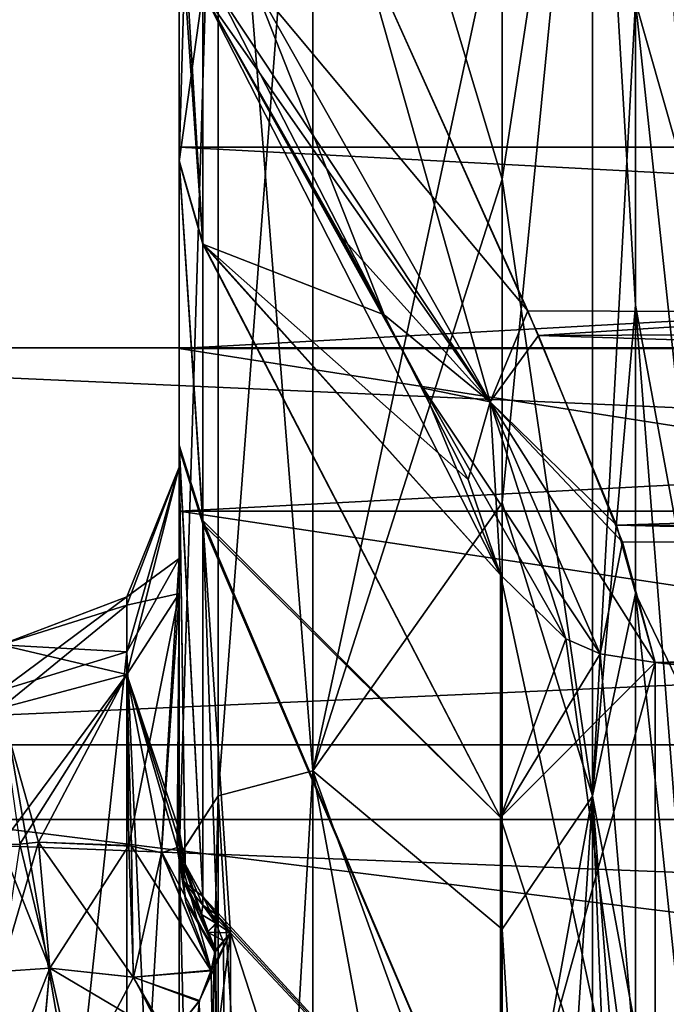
# Model space of a CAD drawing. Header units: millimetres. Extents: x -20 to 172, y -100 to 100.
# Tile 210 of 256: x 80 to 87, y 38 to 49. Entities that reach past the tile are written whole.
import ezdxf

# ---------------------------------------------------------------- set-up
doc = ezdxf.new("R2010")
doc.units = ezdxf.units.MM
doc.header["$LTSCALE"] = 37.722908
for name, color, linetype in [('1803', 7, 'CONTINUOUS'), ('1806', 7, 'CONTINUOUS'), ('1810', 7, 'CONTINUOUS'), ('1811', 7, 'CONTINUOUS'), ('1813', 7, 'CONTINUOUS'), ('1900', 7, 'CONTINUOUS'), ('1902', 7, 'CONTINUOUS'), ('1905', 7, 'CONTINUOUS'), ('1909', 7, 'CONTINUOUS'), ('1910', 7, 'CONTINUOUS'), ('1944', 7, 'CONTINUOUS'), ('1948', 7, 'CONTINUOUS'), ('1949', 7, 'CONTINUOUS'), ('1950', 7, 'CONTINUOUS'), ('1964', 7, 'CONTINUOUS'), ('1965', 7, 'CONTINUOUS'), ('1966', 7, 'CONTINUOUS'), ('1976', 7, 'CONTINUOUS'), ('1978', 7, 'CONTINUOUS'), ('2018', 7, 'CONTINUOUS'), ('2019', 7, 'CONTINUOUS'), ('2406', 7, 'CONTINUOUS'), ('2407', 7, 'CONTINUOUS'), ('3021', 7, 'CONTINUOUS'), ('3024', 7, 'CONTINUOUS'), ('3028', 7, 'CONTINUOUS'), ('3029', 7, 'CONTINUOUS'), ('3031', 7, 'CONTINUOUS'), ('3119', 7, 'CONTINUOUS'), ('3122', 7, 'CONTINUOUS'), ('3123', 7, 'CONTINUOUS'), ('3128', 7, 'CONTINUOUS'), ('3129', 7, 'CONTINUOUS'), ('3162', 7, 'CONTINUOUS'), ('3163', 7, 'CONTINUOUS'), ('3164', 7, 'CONTINUOUS'), ('3165', 7, 'CONTINUOUS'), ('3169', 7, 'CONTINUOUS'), ('3170', 7, 'CONTINUOUS'), ('3171', 7, 'CONTINUOUS'), ('3172', 7, 'CONTINUOUS'), ('3195', 7, 'CONTINUOUS'), ('3236', 7, 'CONTINUOUS'), ('3237', 7, 'CONTINUOUS'), ('3624', 7, 'CONTINUOUS'), ('3625', 7, 'CONTINUOUS'), ('3628', 7, 'CONTINUOUS'), ('3629', 7, 'CONTINUOUS'), ('3630', 7, 'CONTINUOUS'), ('3631', 7, 'CONTINUOUS')]:
    doc.layers.add(name, color=color, linetype=linetype)

msp = doc.modelspace()

# ---------------------------------------------------------------- linework, layer by layer
at = {"layer": '1803', "color": 250, "linetype": 'Continuous', "true_color": 0x323232}
for points in [[(153.16, 34.389, -24.545), (153.16, 41.469, -8.086), (86.84, 34.389, -24.545), (153.16, 34.389, -24.545)], [(86.84, 34.389, -24.545), (153.16, 41.469, -8.086), (86.84, 41.469, -8.086), (86.84, 34.389, -24.545)]]:
    msp.add_3dface(points, dxfattribs=at)
at = {"layer": '1806', "color": 250, "linetype": 'Continuous', "true_color": 0x323232}
for points in [[(87.535, 45.792, -23.395), (87.535, 40.527, -31.651), (86.62, 56.212, -25.873), (87.535, 45.792, -23.395)], [(86.62, 56.212, -25.873), (87.535, 40.527, -31.651), (86.62, 45.478, -41.964), (86.62, 56.212, -25.873)], [(87.535, 49.396, -14.291), (87.535, 45.792, -23.395), (86.62, 56.212, -25.873), (87.535, 49.396, -14.291)], [(87.535, 40.527, -31.651), (87.535, 33.793, -38.759), (86.62, 45.478, -41.964), (87.535, 40.527, -31.651)], [(86.62, 45.478, -41.964), (87.535, 33.793, -38.759), (86.62, 37.361, -49.329), (86.62, 45.478, -41.964)]]:
    msp.add_3dface(points, dxfattribs=at)
at = {"layer": '1810', "color": 250, "linetype": 'Continuous', "true_color": 0x323232}
for points in [[(85.126, 46.89, -42.448), (83, 53.968, -32.986), (85.126, 57.776, -25.739), (85.126, 46.89, -42.448)], [(83, 40.251, -48.79), (83, 53.968, -32.986), (85.126, 46.89, -42.448), (83, 40.251, -48.79)], [(85.126, 38.477, -50.2), (83, 40.251, -48.79), (85.126, 46.89, -42.448), (85.126, 38.477, -50.2)], [(83, 22.128, -59.253), (83, 40.251, -48.79), (85.126, 28.791, -56.317), (83, 22.128, -59.253)], [(85.126, 28.791, -56.317), (83, 40.251, -48.79), (85.126, 38.477, -50.2), (85.126, 28.791, -56.317)]]:
    msp.add_3dface(points, dxfattribs=at)
at = {"layer": '1811', "color": 250, "linetype": 'Continuous', "true_color": 0x323232}
for points in [[(81.5, 52.69, -32.199), (81.5, 39.297, -47.632), (81.5, 42.635, -38.581), (81.5, 52.69, -32.199)], [(81.5, 49.992, -2.105), (81.5, 52.69, -32.199), (81.5, 47.089, -16.917), (81.5, 49.992, -2.105)], [(81.5, 47.089, -16.917), (81.5, 52.69, -32.199), (81.5, 43.87, -24.064), (81.5, 47.089, -16.917)], [(81.5, 43.87, -24.064), (81.5, 52.69, -32.199), (81.5, 43.66, -35.623), (81.5, 43.87, -24.064)], [(81.5, 43.66, -35.623), (81.5, 52.69, -32.199), (81.5, 42.635, -38.581), (81.5, 43.66, -35.623)], [(81.5, 39.585, -30.605), (81.5, 43.87, -24.064), (81.5, 42.24, -32.833), (81.5, 39.585, -30.605)], [(81.5, 42.24, -32.833), (81.5, 43.87, -24.064), (81.5, 43.66, -35.623), (81.5, 42.24, -32.833)], [(81.5, 42.635, -38.581), (81.5, 39.297, -47.632), (81.5, 28.75, -49.797), (81.5, 42.635, -38.581)], [(81.5, 39.297, -47.632), (81.5, 21.604, -57.847), (81.5, 28.75, -49.797), (81.5, 39.297, -47.632)]]:
    msp.add_3dface(points, dxfattribs=at)
at = {"layer": '1813', "color": 250, "linetype": 'Continuous', "true_color": 0x323232}
for points in [[(81.768, 48.992, -2.063), (81.768, 46.162, -16.54), (83.802, 45.369, -3.611), (81.768, 48.992, -2.063)], [(81.768, 46.162, -16.54), (81.768, 43.023, -23.528), (85.108, 39.73, -17.09), (81.768, 46.162, -16.54)], [(83.802, 45.369, -3.611), (81.768, 46.162, -16.54), (84.744, 43.52, -5.613), (83.802, 45.369, -3.611)], [(84.744, 43.52, -5.613), (81.768, 46.162, -16.54), (85.108, 42.451, -8.278), (84.744, 43.52, -5.613)], [(85.108, 42.451, -8.278), (81.768, 46.162, -16.54), (85.108, 39.73, -17.09), (85.108, 42.451, -8.278)], [(81.768, 43.023, -23.528), (81.768, 38.843, -29.928), (85.108, 35.203, -25.126), (81.768, 43.023, -23.528)], [(85.108, 39.73, -17.09), (81.768, 43.023, -23.528), (85.108, 35.203, -25.126), (85.108, 39.73, -17.09)], [(81.768, 38.843, -29.928), (81.923, 38.637, -29.755), (85.108, 35.203, -25.126), (81.768, 38.843, -29.928)], [(82.077, 38.433, -29.583), (85.108, 35.203, -25.126), (81.923, 38.637, -29.755), (82.077, 38.433, -29.583)], [(82.077, 38.433, -29.583), (82.077, 24.25, -42.002), (85.108, 29.075, -32.019), (82.077, 38.433, -29.583)], [(85.108, 35.203, -25.126), (82.077, 38.433, -29.583), (85.108, 29.075, -32.019), (85.108, 35.203, -25.126)]]:
    msp.add_3dface(points, dxfattribs=at)
at = {"layer": '1900', "color": 250, "linetype": 'Continuous', "true_color": 0x323232}
for points in [[(85.534, 45.137, -2.113), (156.5, 49.668, -0.131), (83.5, 49.668, -0.131), (85.534, 45.137, -2.113)], [(154.587, 45.415, -1.903), (156.5, 49.668, -0.131), (85.534, 45.137, -2.113), (154.587, 45.415, -1.903)], [(153.593, 43.007, -4.389), (154.587, 45.415, -1.903), (85.534, 45.137, -2.113), (153.593, 43.007, -4.389)], [(86.476, 42.819, -4.677), (153.593, 43.007, -4.389), (85.534, 45.137, -2.113), (86.476, 42.819, -4.677)], [(86.84, 41.469, -8.086), (153.593, 43.007, -4.389), (86.476, 42.819, -4.677), (86.84, 41.469, -8.086)], [(86.84, 41.469, -8.086), (153.16, 41.469, -8.086), (153.593, 43.007, -4.389), (86.84, 41.469, -8.086)]]:
    msp.add_3dface(points, dxfattribs=at)
at = {"layer": '1902', "color": 250, "linetype": 'Continuous', "true_color": 0x323232}
for points in [[(81.5, 49.992, -2.105), (81.5, 47.089, -16.917), (81.568, 49.474, -2.083), (81.5, 49.992, -2.105)], [(81.5, 47.089, -16.917), (81.768, 48.992, -2.063), (81.568, 49.474, -2.083), (81.5, 47.089, -16.917)], [(81.768, 46.162, -16.54), (81.768, 48.992, -2.063), (81.5, 47.089, -16.917), (81.768, 46.162, -16.54)], [(81.768, 43.023, -23.528), (81.768, 46.162, -16.54), (81.5, 47.089, -16.917), (81.768, 43.023, -23.528)], [(81.768, 43.023, -23.528), (81.5, 47.089, -16.917), (81.5, 43.87, -24.064), (81.768, 43.023, -23.528)], [(81.768, 38.843, -29.928), (81.768, 43.023, -23.528), (81.5, 43.87, -24.064), (81.768, 38.843, -29.928)], [(81.768, 38.843, -29.928), (81.5, 43.87, -24.064), (81.568, 39.202, -30.256), (81.768, 38.843, -29.928)], [(81.5, 43.87, -24.064), (81.5, 39.585, -30.605), (81.568, 39.202, -30.256), (81.5, 43.87, -24.064)]]:
    msp.add_3dface(points, dxfattribs=at)
at = {"layer": '1905', "color": 250, "linetype": 'Continuous', "true_color": 0x323232}
for points in [[(80.345, 24.75, -42.868), (82.077, 24.25, -42.002), (82.077, 38.433, -29.583), (80.345, 24.75, -42.868)], [(80.345, 24.75, -42.868), (82.077, 38.433, -29.583), (81.731, 37.674, -31.241), (80.345, 24.75, -42.868)], [(81.731, 37.674, -31.241), (82.077, 38.433, -29.583), (81.859, 38.009, -30.617), (81.731, 37.674, -31.241)], [(81.859, 38.009, -30.617), (82.077, 38.433, -29.583), (81.9, 38.215, -30.281), (81.859, 38.009, -30.617)], [(81.9, 38.215, -30.281), (82.077, 38.433, -29.583), (81.904, 38.238, -30.244), (81.9, 38.215, -30.281)], [(82.077, 38.433, -29.583), (81.995, 38.34, -29.917), (81.904, 38.238, -30.244), (82.077, 38.433, -29.583)], [(81.904, 38.238, -30.244), (81.995, 38.34, -29.917), (81.908, 38.249, -30.223), (81.904, 38.238, -30.244)], [(81.389, 37.243, -32.159), (80.345, 24.75, -42.868), (81.731, 37.674, -31.241), (81.389, 37.243, -32.159)]]:
    msp.add_3dface(points, dxfattribs=at)
at = {"layer": '1909', "color": 250, "linetype": 'Continuous', "true_color": 0x323232}
for points in [[(83.5, 49.668, -0.131), (82.333, 49.101, -0.747), (84.99, 44.394, -3.03), (83.5, 49.668, -0.131)], [(85.534, 45.137, -2.113), (83.5, 49.668, -0.131), (84.99, 44.394, -3.03), (85.534, 45.137, -2.113)], [(81.947, 48.979, -1.355), (83.802, 45.369, -3.611), (82.333, 49.101, -0.747), (81.947, 48.979, -1.355)], [(82.333, 49.101, -0.747), (83.802, 45.369, -3.611), (84.99, 44.394, -3.03), (82.333, 49.101, -0.747)], [(81.768, 48.992, -2.063), (83.802, 45.369, -3.611), (81.947, 48.979, -1.355), (81.768, 48.992, -2.063)], [(83.802, 45.369, -3.611), (84.744, 43.52, -5.613), (84.99, 44.394, -3.03), (83.802, 45.369, -3.611)], [(86.476, 42.819, -4.677), (85.534, 45.137, -2.113), (84.99, 44.394, -3.03), (86.476, 42.819, -4.677)], [(84.744, 43.52, -5.613), (85.108, 42.451, -8.278), (84.99, 44.394, -3.03), (84.744, 43.52, -5.613)], [(85.108, 42.451, -8.278), (85.84, 41.732, -8.137), (84.99, 44.394, -3.03), (85.108, 42.451, -8.278)], [(86.225, 41.564, -8.105), (86.476, 42.819, -4.677), (84.99, 44.394, -3.03), (86.225, 41.564, -8.105)], [(85.84, 41.732, -8.137), (86.225, 41.564, -8.105), (84.99, 44.394, -3.03), (85.84, 41.732, -8.137)], [(86.84, 41.469, -8.086), (86.476, 42.819, -4.677), (86.225, 41.564, -8.105), (86.84, 41.469, -8.086)]]:
    msp.add_3dface(points, dxfattribs=at)
at = {"layer": '1910', "color": 250, "linetype": 'Continuous', "true_color": 0x323232}
for points in [[(85.108, 42.451, -8.278), (85.108, 39.73, -17.09), (85.84, 41.732, -8.137), (85.108, 42.451, -8.278)], [(85.84, 41.732, -8.137), (85.108, 39.73, -17.09), (86.225, 41.564, -8.105), (85.84, 41.732, -8.137)], [(85.108, 39.73, -17.09), (86.84, 41.469, -8.086), (86.225, 41.564, -8.105), (85.108, 39.73, -17.09)], [(85.108, 39.73, -17.09), (85.108, 35.203, -25.126), (86.84, 41.469, -8.086), (85.108, 39.73, -17.09)], [(85.108, 35.203, -25.126), (86.84, 34.389, -24.545), (86.84, 41.469, -8.086), (85.108, 35.203, -25.126)]]:
    msp.add_3dface(points, dxfattribs=at)
at = {"layer": '1944', "color": 250, "linetype": 'Continuous', "true_color": 0x323232}
for points in [[(81.5, 42.635, -38.581), (81.5, 28.75, -49.797), (80.914, 41.586, -37.632), (81.5, 42.635, -38.581)], [(80.914, 32.929, -45.402), (79.5, 41.152, -37.239), (80.914, 41.586, -37.632), (80.914, 32.929, -45.402)], [(81.5, 28.75, -49.797), (80.914, 32.929, -45.402), (80.914, 41.586, -37.632), (81.5, 28.75, -49.797)], [(79.5, 34.835, -43.206), (79.5, 41.152, -37.239), (80.914, 32.929, -45.402), (79.5, 34.835, -43.206)]]:
    msp.add_3dface(points, dxfattribs=at)
at = {"layer": '1948', "color": 250, "linetype": 'Continuous', "true_color": 0x323232}
for points in [[(81.5, 39.585, -30.605), (81.5, 42.24, -32.833), (80.914, 41.331, -33.916), (81.5, 39.585, -30.605)], [(79.5, 40.955, -34.365), (79.923, 39.453, -33.046), (80.914, 41.331, -33.916), (79.5, 40.955, -34.365)], [(80.914, 41.331, -33.916), (79.923, 39.453, -33.046), (80.966, 39.408, -32.232), (80.914, 41.331, -33.916)], [(81.494, 39.488, -30.719), (81.5, 39.585, -30.605), (80.914, 41.331, -33.916), (81.494, 39.488, -30.719)], [(81.478, 39.393, -30.833), (81.494, 39.488, -30.719), (80.914, 41.331, -33.916), (81.478, 39.393, -30.833)], [(81.478, 39.393, -30.833), (80.914, 41.331, -33.916), (81.309, 39.332, -31.507), (81.478, 39.393, -30.833)], [(81.309, 39.332, -31.507), (80.914, 41.331, -33.916), (80.966, 39.408, -32.232), (81.309, 39.332, -31.507)], [(79.923, 39.453, -33.046), (79.5, 40.955, -34.365), (79.712, 39.429, -33.071), (79.923, 39.453, -33.046)]]:
    msp.add_3dface(points, dxfattribs=at)
at = {"layer": '1949', "color": 250, "linetype": 'Continuous', "true_color": 0x323232}
for points in [[(81.5, 39.585, -30.605), (81.494, 39.488, -30.719), (81.539, 39.047, -30.502), (81.5, 39.585, -30.605)], [(81.568, 39.202, -30.256), (81.5, 39.585, -30.605), (81.539, 39.047, -30.502), (81.568, 39.202, -30.256)], [(81.494, 39.488, -30.719), (81.478, 39.393, -30.833), (81.539, 39.047, -30.502), (81.494, 39.488, -30.719)], [(81.753, 38.64, -30.157), (81.568, 39.202, -30.256), (81.539, 39.047, -30.502), (81.753, 38.64, -30.157)], [(81.768, 38.843, -29.928), (81.568, 39.202, -30.256), (81.766, 38.744, -30.045), (81.768, 38.843, -29.928)], [(81.766, 38.744, -30.045), (81.568, 39.202, -30.256), (81.753, 38.64, -30.157), (81.766, 38.744, -30.045)]]:
    msp.add_3dface(points, dxfattribs=at)
at = {"layer": '1950', "color": 250, "linetype": 'Continuous', "true_color": 0x323232}
for points in [[(81.923, 38.637, -29.755), (81.768, 38.843, -29.928), (81.766, 38.744, -30.045), (81.923, 38.637, -29.755)], [(81.766, 38.744, -30.045), (81.753, 38.64, -30.157), (81.914, 38.543, -29.883), (81.766, 38.744, -30.045)], [(82.077, 38.433, -29.583), (81.923, 38.637, -29.755), (81.766, 38.744, -30.045), (82.077, 38.433, -29.583)], [(82.077, 38.433, -29.583), (81.766, 38.744, -30.045), (81.914, 38.543, -29.883), (82.077, 38.433, -29.583)]]:
    msp.add_3dface(points, dxfattribs=at)
at = {"layer": '1964', "color": 250, "linetype": 'Continuous', "true_color": 0x323232}
for points in [[(81.478, 39.393, -30.833), (81.904, 38.238, -30.244), (81.539, 39.047, -30.502), (81.478, 39.393, -30.833)], [(81.904, 38.238, -30.244), (81.478, 39.393, -30.833), (81.576, 38.779, -30.525), (81.904, 38.238, -30.244)], [(81.539, 39.047, -30.502), (81.908, 38.249, -30.223), (81.821, 38.44, -30.186), (81.539, 39.047, -30.502)], [(81.904, 38.238, -30.244), (81.908, 38.249, -30.223), (81.539, 39.047, -30.502), (81.904, 38.238, -30.244)], [(81.753, 38.64, -30.157), (81.539, 39.047, -30.502), (81.821, 38.44, -30.186), (81.753, 38.64, -30.157)], [(81.9, 38.215, -30.281), (81.904, 38.238, -30.244), (81.576, 38.779, -30.525), (81.9, 38.215, -30.281)]]:
    msp.add_3dface(points, dxfattribs=at)
at = {"layer": '1965', "color": 250, "linetype": 'Continuous', "true_color": 0x323232}
for points in [[(80.966, 39.408, -32.232), (79.923, 39.453, -33.046), (80.987, 37.938, -32.025), (80.966, 39.408, -32.232)], [(80.987, 37.938, -32.025), (79.923, 39.453, -33.046), (80.052, 38.039, -32.572), (80.987, 37.938, -32.025)], [(81.859, 38.009, -30.617), (81.309, 39.332, -31.507), (80.966, 39.408, -32.232), (81.859, 38.009, -30.617)], [(81.859, 38.009, -30.617), (80.966, 39.408, -32.232), (80.987, 37.938, -32.025), (81.859, 38.009, -30.617)], [(81.9, 38.215, -30.281), (81.478, 39.393, -30.833), (81.309, 39.332, -31.507), (81.9, 38.215, -30.281)], [(81.859, 38.009, -30.617), (81.9, 38.215, -30.281), (81.309, 39.332, -31.507), (81.859, 38.009, -30.617)], [(81.478, 39.393, -30.833), (81.9, 38.215, -30.281), (81.576, 38.779, -30.525), (81.478, 39.393, -30.833)], [(80.345, 36.713, -33.202), (81.389, 37.243, -32.159), (80.052, 38.039, -32.572), (80.345, 36.713, -33.202)], [(81.389, 37.243, -32.159), (80.987, 37.938, -32.025), (80.052, 38.039, -32.572), (81.389, 37.243, -32.159)], [(81.731, 37.674, -31.241), (81.859, 38.009, -30.617), (80.987, 37.938, -32.025), (81.731, 37.674, -31.241)], [(81.389, 37.243, -32.159), (81.731, 37.674, -31.241), (80.987, 37.938, -32.025), (81.389, 37.243, -32.159)]]:
    msp.add_3dface(points, dxfattribs=at)
at = {"layer": '1966', "color": 250, "linetype": 'Continuous', "true_color": 0x323232}
for points in [[(79.923, 39.453, -33.046), (79.712, 39.429, -33.071), (79.5, 38, -32.615), (79.923, 39.453, -33.046)], [(80.052, 38.039, -32.572), (79.923, 39.453, -33.046), (79.5, 38, -32.615), (80.052, 38.039, -32.572)], [(79.5, 36.655, -33.267), (79.923, 36.669, -33.251), (80.052, 38.039, -32.572), (79.5, 36.655, -33.267)], [(79.5, 36.655, -33.267), (80.052, 38.039, -32.572), (79.5, 38, -32.615), (79.5, 36.655, -33.267)], [(79.923, 36.669, -33.251), (80.345, 36.713, -33.202), (80.052, 38.039, -32.572), (79.923, 36.669, -33.251)]]:
    msp.add_3dface(points, dxfattribs=at)
at = {"layer": '1976', "color": 250, "linetype": 'Continuous', "true_color": 0x323232}
for points in [[(81.914, 38.543, -29.883), (81.753, 38.64, -30.157), (81.821, 38.44, -30.186), (81.914, 38.543, -29.883)], [(81.908, 38.249, -30.223), (81.914, 38.543, -29.883), (81.821, 38.44, -30.186), (81.908, 38.249, -30.223)], [(81.908, 38.249, -30.223), (81.995, 38.34, -29.917), (81.914, 38.543, -29.883), (81.908, 38.249, -30.223)], [(81.995, 38.34, -29.917), (82.077, 38.433, -29.583), (81.914, 38.543, -29.883), (81.995, 38.34, -29.917)]]:
    msp.add_3dface(points, dxfattribs=at)
at = {"layer": '1978', "color": 250, "linetype": 'Continuous', "true_color": 0x323232}
for points in [[(81.5, 42.24, -32.833), (81.5, 43.66, -35.623), (80.914, 41.331, -33.916), (81.5, 42.24, -32.833)], [(81.5, 43.66, -35.623), (81.5, 42.635, -38.581), (80.914, 42.204, -36.41), (81.5, 43.66, -35.623)], [(80.914, 41.331, -33.916), (81.5, 43.66, -35.623), (80.914, 42.11, -35.043), (80.914, 41.331, -33.916)], [(81.5, 43.66, -35.623), (80.914, 42.204, -36.41), (80.914, 42.11, -35.043), (81.5, 43.66, -35.623)], [(81.5, 42.635, -38.581), (80.914, 41.586, -37.632), (80.914, 42.204, -36.41), (81.5, 42.635, -38.581)], [(80.914, 41.586, -37.632), (79.5, 41.664, -35.76), (80.914, 42.204, -36.41), (80.914, 41.586, -37.632)], [(80.914, 42.204, -36.41), (79.5, 41.664, -35.76), (80.914, 42.11, -35.043), (80.914, 42.204, -36.41)], [(79.5, 40.955, -34.365), (80.914, 41.331, -33.916), (80.914, 42.11, -35.043), (79.5, 40.955, -34.365)], [(79.5, 41.664, -35.76), (79.5, 40.955, -34.365), (80.914, 42.11, -35.043), (79.5, 41.664, -35.76)], [(80.914, 41.586, -37.632), (79.5, 41.152, -37.239), (79.5, 41.664, -35.76), (80.914, 41.586, -37.632)]]:
    msp.add_3dface(points, dxfattribs=at)
at = {"layer": '2018', "color": 250, "linetype": 'Continuous', "true_color": 0x323232}
for points in [[(83, 53.968, -32.986), (83, 40.251, -48.79), (81.939, 53.593, -32.757), (83, 53.968, -32.986)], [(81.5, 39.297, -47.632), (81.5, 52.69, -32.199), (81.939, 53.593, -32.757), (81.5, 39.297, -47.632)], [(81.939, 39.971, -48.451), (81.5, 39.297, -47.632), (81.939, 53.593, -32.757), (81.939, 39.971, -48.451)], [(83, 40.251, -48.79), (81.939, 39.971, -48.451), (81.939, 53.593, -32.757), (83, 40.251, -48.79)], [(83, 40.251, -48.79), (83, 22.128, -59.253), (81.939, 39.971, -48.451), (83, 40.251, -48.79)], [(81.5, 21.604, -57.847), (81.5, 39.297, -47.632), (81.939, 39.971, -48.451), (81.5, 21.604, -57.847)], [(81.939, 21.974, -58.841), (81.5, 21.604, -57.847), (81.939, 39.971, -48.451), (81.939, 21.974, -58.841)], [(83, 22.128, -59.253), (81.939, 21.974, -58.841), (81.939, 39.971, -48.451), (83, 22.128, -59.253)]]:
    msp.add_3dface(points, dxfattribs=at)
at = {"layer": '2019', "color": 250, "linetype": 'Continuous', "true_color": 0x323232}
for points in [[(85.126, 46.89, -42.448), (85.126, 57.776, -25.739), (86.139, 53.568, -32.883), (85.126, 46.89, -42.448)], [(86.62, 56.212, -25.873), (86.62, 45.478, -41.964), (86.139, 53.568, -32.883), (86.62, 56.212, -25.873)], [(85.126, 46.89, -42.448), (86.139, 53.568, -32.883), (86.139, 39.968, -48.512), (85.126, 46.89, -42.448)], [(86.139, 53.568, -32.883), (86.62, 45.478, -41.964), (86.139, 39.968, -48.512), (86.139, 53.568, -32.883)], [(85.126, 38.477, -50.2), (85.126, 46.89, -42.448), (86.139, 39.968, -48.512), (85.126, 38.477, -50.2)], [(86.62, 45.478, -41.964), (86.62, 37.361, -49.329), (86.139, 39.968, -48.512), (86.62, 45.478, -41.964)], [(85.126, 38.477, -50.2), (86.139, 39.968, -48.512), (86.139, 22.026, -58.87), (85.126, 38.477, -50.2)], [(86.62, 37.361, -49.329), (86.62, 28.06, -55.153), (86.139, 39.968, -48.512), (86.62, 37.361, -49.329)], [(86.139, 39.968, -48.512), (86.62, 28.06, -55.153), (86.139, 22.026, -58.87), (86.139, 39.968, -48.512)], [(85.126, 28.791, -56.317), (85.126, 38.477, -50.2), (86.139, 22.026, -58.87), (85.126, 28.791, -56.317)]]:
    msp.add_3dface(points, dxfattribs=at)
at = {"layer": '2406', "color": 250, "linetype": 'Continuous', "true_color": 0x323232}
for points in [[(81.5, 47.25), (158.5, 43.165, -19.218), (81.5, 43.165, -19.218), (81.5, 47.25)], [(158.5, 47.25), (158.5, 43.165, -19.218), (81.5, 47.25), (158.5, 47.25)], [(81.5, 43.165, -19.218), (158.5, 31.616, -35.114), (81.5, 31.616, -35.114), (81.5, 43.165, -19.218)], [(158.5, 43.165, -19.218), (158.5, 31.616, -35.114), (81.5, 43.165, -19.218), (158.5, 43.165, -19.218)]]:
    msp.add_3dface(points, dxfattribs=at)
at = {"layer": '2407', "color": 250, "linetype": 'Continuous', "true_color": 0x323232}
for points in [[(158.5, 49.25), (158.5, 44.992, -20.032), (81.5, 49.25), (158.5, 49.25)], [(81.5, 49.25), (158.5, 44.992, -20.032), (81.5, 44.992, -20.032), (81.5, 49.25)], [(158.5, 44.992, -20.032), (158.5, 32.955, -36.6), (81.5, 44.992, -20.032), (158.5, 44.992, -20.032)], [(81.5, 44.992, -20.032), (158.5, 32.955, -36.6), (81.5, 32.955, -36.6), (81.5, 44.992, -20.032)]]:
    msp.add_3dface(points, dxfattribs=at)
at = {"layer": '3021', "color": 250, "linetype": 'Continuous', "true_color": 0x323232}
for points in [[(153.16, 41.469, 8.086), (153.16, 34.389, 24.545), (86.84, 41.469, 8.086), (153.16, 41.469, 8.086)], [(86.84, 41.469, 8.086), (153.16, 34.389, 24.545), (86.84, 34.389, 24.545), (86.84, 41.469, 8.086)]]:
    msp.add_3dface(points, dxfattribs=at)
at = {"layer": '3024', "color": 250, "linetype": 'Continuous', "true_color": 0x323232}
for points in [[(87.535, 45.674, 23.625), (87.535, 49.396, 14.291), (86.62, 56.692, 24.803), (87.535, 45.674, 23.625)], [(86.62, 48.881, 37.945), (87.535, 45.674, 23.625), (86.62, 56.692, 24.803), (86.62, 48.881, 37.945)], [(87.535, 40.351, 31.875), (87.535, 45.674, 23.625), (86.62, 48.881, 37.945), (87.535, 40.351, 31.875)], [(86.62, 42.242, 45.22), (87.535, 40.351, 31.875), (86.62, 48.881, 37.945), (86.62, 42.242, 45.22)], [(87.535, 33.578, 38.945), (87.535, 40.351, 31.875), (86.62, 42.242, 45.22), (87.535, 33.578, 38.945)], [(86.62, 33.734, 51.877), (87.535, 33.578, 38.945), (86.62, 42.242, 45.22), (86.62, 33.734, 51.877)]]:
    msp.add_3dface(points, dxfattribs=at)
at = {"layer": '3028', "color": 250, "linetype": 'Continuous', "true_color": 0x323232}
for points in [[(83, 53.967, 32.986), (83, 40.251, 48.79), (85.126, 50.144, 38.55), (83, 53.967, 32.986)], [(85.126, 50.144, 38.55), (83, 40.251, 48.79), (85.126, 43.258, 46.144), (85.126, 50.144, 38.55)], [(85.126, 43.258, 46.144), (83, 40.251, 48.79), (85.126, 34.376, 53.093), (85.126, 43.258, 46.144)], [(83, 40.251, 48.79), (83, 22.128, 59.253), (85.126, 34.376, 53.093), (83, 40.251, 48.79)]]:
    msp.add_3dface(points, dxfattribs=at)
at = {"layer": '3029', "color": 250, "linetype": 'Continuous', "true_color": 0x323232}
for points in [[(81.5, 52.689, 32.202), (81.5, 60.312, 13.249), (81.5, 47.099, 16.89), (81.5, 52.689, 32.202)], [(81.5, 47.099, 16.89), (81.5, 60.312, 13.249), (81.5, 49.992, 2.105), (81.5, 47.099, 16.89)], [(81.5, 39.295, 47.633), (81.5, 52.689, 32.202), (81.5, 42.635, 38.581), (81.5, 39.295, 47.633)], [(81.5, 42.635, 38.581), (81.5, 52.689, 32.202), (81.5, 43.66, 35.623), (81.5, 42.635, 38.581)], [(81.5, 43.66, 35.623), (81.5, 52.689, 32.202), (81.5, 42.24, 32.833), (81.5, 43.66, 35.623)], [(81.5, 42.24, 32.833), (81.5, 52.689, 32.202), (81.5, 43.908, 23.993), (81.5, 42.24, 32.833)], [(81.5, 43.908, 23.993), (81.5, 52.689, 32.202), (81.5, 47.099, 16.89), (81.5, 43.908, 23.993)], [(81.5, 39.585, 30.605), (81.5, 42.24, 32.833), (81.5, 43.908, 23.993), (81.5, 39.585, 30.605)], [(81.5, 28.75, 49.796), (81.5, 39.295, 47.633), (81.5, 42.635, 38.581), (81.5, 28.75, 49.796)], [(81.5, 21.602, 57.848), (81.5, 39.295, 47.633), (81.5, 28.75, 49.796), (81.5, 21.602, 57.848)]]:
    msp.add_3dface(points, dxfattribs=at)
at = {"layer": '3031', "color": 250, "linetype": 'Continuous', "true_color": 0x323232}
for points in [[(84.24, 44.544, 4.335), (85.108, 42.451, 8.278), (81.768, 48.992, 2.063), (84.24, 44.544, 4.335)], [(81.768, 48.992, 2.063), (85.108, 42.451, 8.278), (81.768, 46.171, 16.516), (81.768, 48.992, 2.063)], [(83.329, 46.232, 3.037), (84.24, 44.544, 4.335), (81.768, 48.992, 2.063), (83.329, 46.232, 3.037)], [(85.108, 42.451, 8.278), (85.108, 39.73, 17.09), (81.768, 46.171, 16.516), (85.108, 42.451, 8.278)], [(81.768, 46.171, 16.516), (85.108, 39.73, 17.09), (81.768, 43.06, 23.459), (81.768, 46.171, 16.516)], [(81.923, 38.637, 29.755), (81.768, 38.843, 29.928), (81.768, 43.06, 23.459), (81.923, 38.637, 29.755)], [(82.077, 38.433, 29.583), (81.923, 38.637, 29.755), (81.768, 43.06, 23.459), (82.077, 38.433, 29.583)], [(85.108, 35.203, 25.126), (82.077, 38.433, 29.583), (81.768, 43.06, 23.459), (85.108, 35.203, 25.126)], [(85.108, 39.73, 17.09), (85.108, 35.203, 25.126), (81.768, 43.06, 23.459), (85.108, 39.73, 17.09)], [(82.077, 24.25, 42.002), (82.077, 38.433, 29.583), (85.108, 29.075, 32.019), (82.077, 24.25, 42.002)], [(85.108, 29.075, 32.019), (82.077, 38.433, 29.583), (85.108, 35.203, 25.126), (85.108, 29.075, 32.019)]]:
    msp.add_3dface(points, dxfattribs=at)
at = {"layer": '3119', "color": 250, "linetype": 'Continuous', "true_color": 0x323232}
for points in [[(156.5, 49.668, 0.131), (154.466, 45.137, 2.113), (83.5, 49.668, 0.131), (156.5, 49.668, 0.131)], [(83.5, 49.668, 0.131), (154.466, 45.137, 2.113), (85.413, 45.415, 1.903), (83.5, 49.668, 0.131)], [(85.413, 45.415, 1.903), (154.466, 45.137, 2.113), (86.407, 43.007, 4.389), (85.413, 45.415, 1.903)], [(154.466, 45.137, 2.113), (153.524, 42.819, 4.677), (86.407, 43.007, 4.389), (154.466, 45.137, 2.113)], [(153.16, 41.469, 8.086), (86.84, 41.469, 8.086), (86.407, 43.007, 4.389), (153.16, 41.469, 8.086)], [(153.524, 42.819, 4.677), (153.16, 41.469, 8.086), (86.407, 43.007, 4.389), (153.524, 42.819, 4.677)]]:
    msp.add_3dface(points, dxfattribs=at)
at = {"layer": '3122', "color": 250, "linetype": 'Continuous', "true_color": 0x323232}
for points in [[(81.768, 46.171, 16.516), (81.5, 47.099, 16.89), (81.5, 49.992, 2.105), (81.768, 46.171, 16.516)], [(81.768, 46.171, 16.516), (81.5, 49.992, 2.105), (81.568, 49.474, 2.083), (81.768, 46.171, 16.516)], [(81.768, 48.992, 2.063), (81.768, 46.171, 16.516), (81.568, 49.474, 2.083), (81.768, 48.992, 2.063)], [(81.768, 46.171, 16.516), (81.768, 43.06, 23.459), (81.5, 47.099, 16.89), (81.768, 46.171, 16.516)], [(81.768, 43.06, 23.459), (81.5, 43.908, 23.993), (81.5, 47.099, 16.89), (81.768, 43.06, 23.459)], [(81.768, 43.06, 23.459), (81.768, 38.843, 29.928), (81.5, 43.908, 23.993), (81.768, 43.06, 23.459)], [(81.5, 43.908, 23.993), (81.768, 38.843, 29.928), (81.567, 39.204, 30.258), (81.5, 43.908, 23.993)], [(81.5, 39.585, 30.605), (81.5, 43.908, 23.993), (81.567, 39.204, 30.258), (81.5, 39.585, 30.605)]]:
    msp.add_3dface(points, dxfattribs=at)
at = {"layer": '3123', "color": 250, "linetype": 'Continuous', "true_color": 0x323232}
for points in [[(81.997, 38.343, 29.909), (82.077, 24.25, 42.002), (81.908, 38.249, 30.223), (81.997, 38.343, 29.909)], [(82.077, 38.433, 29.583), (82.077, 24.25, 42.002), (81.997, 38.343, 29.909), (82.077, 38.433, 29.583)], [(81.904, 38.239, 30.242), (82.077, 24.25, 42.002), (81.9, 38.215, 30.281), (81.904, 38.239, 30.242)], [(81.908, 38.249, 30.223), (82.077, 24.25, 42.002), (81.904, 38.239, 30.242), (81.908, 38.249, 30.223)], [(81.9, 38.215, 30.281), (82.077, 24.25, 42.002), (81.862, 38.017, 30.603), (81.9, 38.215, 30.281)], [(81.862, 38.017, 30.603), (82.077, 24.25, 42.002), (81.726, 37.664, 31.261), (81.862, 38.017, 30.603)], [(81.726, 37.664, 31.261), (82.077, 24.25, 42.002), (81.36, 37.218, 32.214), (81.726, 37.664, 31.261)]]:
    msp.add_3dface(points, dxfattribs=at)
at = {"layer": '3128', "color": 250, "linetype": 'Continuous', "true_color": 0x323232}
for points in [[(85.108, 39.73, 17.09), (85.108, 42.451, 8.278), (86.84, 34.389, 24.545), (85.108, 39.73, 17.09)], [(86.84, 34.389, 24.545), (85.108, 42.451, 8.278), (85.84, 41.732, 8.137), (86.84, 34.389, 24.545)], [(86.84, 34.389, 24.545), (85.84, 41.732, 8.137), (86.225, 41.564, 8.105), (86.84, 34.389, 24.545)], [(86.84, 41.469, 8.086), (86.84, 34.389, 24.545), (86.225, 41.564, 8.105), (86.84, 41.469, 8.086)], [(85.108, 35.203, 25.126), (85.108, 39.73, 17.09), (86.84, 34.389, 24.545), (85.108, 35.203, 25.126)]]:
    msp.add_3dface(points, dxfattribs=at)
at = {"layer": '3129', "color": 250, "linetype": 'Continuous', "true_color": 0x323232}
for points in [[(83.5, 49.668, 0.131), (85.413, 45.415, 1.903), (82.333, 49.101, 0.747), (83.5, 49.668, 0.131)], [(81.947, 48.979, 1.355), (82.333, 49.101, 0.747), (84.99, 44.394, 3.03), (81.947, 48.979, 1.355)], [(82.333, 49.101, 0.747), (85.413, 45.415, 1.903), (84.99, 44.394, 3.03), (82.333, 49.101, 0.747)], [(83.329, 46.232, 3.037), (81.768, 48.992, 2.063), (84.99, 44.394, 3.03), (83.329, 46.232, 3.037)], [(81.768, 48.992, 2.063), (81.947, 48.979, 1.355), (84.99, 44.394, 3.03), (81.768, 48.992, 2.063)], [(84.24, 44.544, 4.335), (83.329, 46.232, 3.037), (84.99, 44.394, 3.03), (84.24, 44.544, 4.335)], [(85.413, 45.415, 1.903), (86.407, 43.007, 4.389), (84.99, 44.394, 3.03), (85.413, 45.415, 1.903)], [(85.108, 42.451, 8.278), (84.24, 44.544, 4.335), (85.84, 41.732, 8.137), (85.108, 42.451, 8.278)], [(85.84, 41.732, 8.137), (84.24, 44.544, 4.335), (86.225, 41.564, 8.105), (85.84, 41.732, 8.137)], [(86.225, 41.564, 8.105), (84.24, 44.544, 4.335), (84.99, 44.394, 3.03), (86.225, 41.564, 8.105)], [(86.407, 43.007, 4.389), (86.84, 41.469, 8.086), (84.99, 44.394, 3.03), (86.407, 43.007, 4.389)], [(86.84, 41.469, 8.086), (86.225, 41.564, 8.105), (84.99, 44.394, 3.03), (86.84, 41.469, 8.086)]]:
    msp.add_3dface(points, dxfattribs=at)
at = {"layer": '3162', "color": 250, "linetype": 'Continuous', "true_color": 0x323232}
for points in [[(81.5, 28.75, 49.796), (81.5, 42.635, 38.581), (80.914, 32.929, 45.402), (81.5, 28.75, 49.796)], [(81.5, 42.635, 38.581), (80.914, 41.586, 37.632), (80.914, 32.929, 45.402), (81.5, 42.635, 38.581)], [(79.5, 41.152, 37.239), (79.5, 28.483, 47.634), (80.914, 41.586, 37.632), (79.5, 41.152, 37.239)], [(80.914, 41.586, 37.632), (79.5, 28.483, 47.634), (80.914, 32.929, 45.402), (80.914, 41.586, 37.632)]]:
    msp.add_3dface(points, dxfattribs=at)
at = {"layer": '3163', "color": 250, "linetype": 'Continuous', "true_color": 0x323232}
for points in [[(81.766, 38.744, 30.045), (81.768, 38.843, 29.928), (81.919, 38.54, 29.875), (81.766, 38.744, 30.045)], [(81.768, 38.843, 29.928), (81.923, 38.637, 29.755), (81.919, 38.54, 29.875), (81.768, 38.843, 29.928)], [(81.753, 38.64, 30.158), (81.766, 38.744, 30.045), (81.919, 38.54, 29.875), (81.753, 38.64, 30.158)], [(81.923, 38.637, 29.755), (82.077, 38.433, 29.583), (81.919, 38.54, 29.875), (81.923, 38.637, 29.755)]]:
    msp.add_3dface(points, dxfattribs=at)
at = {"layer": '3164', "color": 250, "linetype": 'Continuous', "true_color": 0x323232}
for points in [[(81.5, 39.585, 30.605), (81.567, 39.204, 30.258), (81.494, 39.488, 30.719), (81.5, 39.585, 30.605)], [(81.494, 39.488, 30.719), (81.567, 39.204, 30.258), (81.478, 39.393, 30.833), (81.494, 39.488, 30.719)], [(81.478, 39.393, 30.833), (81.567, 39.204, 30.258), (81.551, 39.011, 30.475), (81.478, 39.393, 30.833)], [(81.567, 39.204, 30.258), (81.768, 38.843, 29.928), (81.551, 39.011, 30.475), (81.567, 39.204, 30.258)], [(81.768, 38.843, 29.928), (81.766, 38.744, 30.045), (81.551, 39.011, 30.475), (81.768, 38.843, 29.928)], [(81.766, 38.744, 30.045), (81.753, 38.64, 30.158), (81.551, 39.011, 30.475), (81.766, 38.744, 30.045)]]:
    msp.add_3dface(points, dxfattribs=at)
at = {"layer": '3165', "color": 250, "linetype": 'Continuous', "true_color": 0x323232}
for points in [[(81.5, 42.24, 32.833), (80.938, 39.414, 32.277), (80.914, 41.331, 33.916), (81.5, 42.24, 32.833)], [(80.938, 39.414, 32.277), (81.5, 42.24, 32.833), (81.303, 39.333, 31.523), (80.938, 39.414, 32.277)], [(81.5, 42.24, 32.833), (81.478, 39.393, 30.833), (81.303, 39.333, 31.523), (81.5, 42.24, 32.833)], [(81.5, 42.24, 32.833), (81.494, 39.488, 30.719), (81.478, 39.393, 30.833), (81.5, 42.24, 32.833)], [(81.5, 42.24, 32.833), (81.5, 39.585, 30.605), (81.494, 39.488, 30.719), (81.5, 42.24, 32.833)], [(79.5, 39.422, 33.079), (79.5, 40.955, 34.365), (80.914, 41.331, 33.916), (79.5, 39.422, 33.079)], [(79.5, 39.422, 33.079), (80.914, 41.331, 33.916), (79.713, 39.43, 33.07), (79.5, 39.422, 33.079)], [(80.914, 41.331, 33.916), (79.923, 39.453, 33.046), (79.713, 39.43, 33.07), (80.914, 41.331, 33.916)], [(80.938, 39.414, 32.277), (79.923, 39.453, 33.046), (80.914, 41.331, 33.916), (80.938, 39.414, 32.277)]]:
    msp.add_3dface(points, dxfattribs=at)
at = {"layer": '3169', "color": 250, "linetype": 'Continuous', "true_color": 0x323232}
for points in [[(81.478, 39.393, 30.833), (81.551, 39.011, 30.475), (81.576, 38.779, 30.525), (81.478, 39.393, 30.833)], [(81.753, 38.64, 30.158), (81.904, 38.239, 30.242), (81.551, 39.011, 30.475), (81.753, 38.64, 30.158)], [(81.551, 39.011, 30.475), (81.904, 38.239, 30.242), (81.576, 38.779, 30.525), (81.551, 39.011, 30.475)], [(81.904, 38.239, 30.242), (81.9, 38.215, 30.281), (81.576, 38.779, 30.525), (81.904, 38.239, 30.242)], [(81.908, 38.249, 30.223), (81.904, 38.239, 30.242), (81.753, 38.64, 30.158), (81.908, 38.249, 30.223)], [(81.908, 38.249, 30.223), (81.753, 38.64, 30.158), (81.821, 38.44, 30.186), (81.908, 38.249, 30.223)]]:
    msp.add_3dface(points, dxfattribs=at)
at = {"layer": '3170', "color": 250, "linetype": 'Continuous', "true_color": 0x323232}
for points in [[(81.753, 38.64, 30.158), (81.919, 38.54, 29.875), (81.821, 38.44, 30.186), (81.753, 38.64, 30.158)], [(81.919, 38.54, 29.875), (82.077, 38.433, 29.583), (81.821, 38.44, 30.186), (81.919, 38.54, 29.875)], [(82.077, 38.433, 29.583), (81.997, 38.343, 29.909), (81.821, 38.44, 30.186), (82.077, 38.433, 29.583)], [(81.997, 38.343, 29.909), (81.908, 38.249, 30.223), (81.821, 38.44, 30.186), (81.997, 38.343, 29.909)]]:
    msp.add_3dface(points, dxfattribs=at)
at = {"layer": '3171', "color": 250, "linetype": 'Continuous', "true_color": 0x323232}
for points in [[(79.923, 39.453, 33.046), (80.938, 39.414, 32.277), (80.052, 38.039, 32.572), (79.923, 39.453, 33.046)], [(80.052, 38.039, 32.572), (80.938, 39.414, 32.277), (80.988, 37.938, 32.025), (80.052, 38.039, 32.572)], [(80.938, 39.414, 32.277), (81.303, 39.333, 31.523), (80.988, 37.938, 32.025), (80.938, 39.414, 32.277)], [(81.303, 39.333, 31.523), (81.862, 38.017, 30.603), (80.988, 37.938, 32.025), (81.303, 39.333, 31.523)], [(81.478, 39.393, 30.833), (81.862, 38.017, 30.603), (81.303, 39.333, 31.523), (81.478, 39.393, 30.833)], [(81.862, 38.017, 30.603), (81.478, 39.393, 30.833), (81.576, 38.779, 30.525), (81.862, 38.017, 30.603)], [(81.9, 38.215, 30.281), (81.862, 38.017, 30.603), (81.576, 38.779, 30.525), (81.9, 38.215, 30.281)], [(80.345, 36.713, 33.202), (80.052, 38.039, 32.572), (80.988, 37.938, 32.025), (80.345, 36.713, 33.202)], [(81.862, 38.017, 30.603), (81.726, 37.664, 31.261), (80.988, 37.938, 32.025), (81.862, 38.017, 30.603)], [(81.36, 37.218, 32.214), (80.345, 36.713, 33.202), (80.988, 37.938, 32.025), (81.36, 37.218, 32.214)], [(81.726, 37.664, 31.261), (81.36, 37.218, 32.214), (80.988, 37.938, 32.025), (81.726, 37.664, 31.261)]]:
    msp.add_3dface(points, dxfattribs=at)
at = {"layer": '3172', "color": 250, "linetype": 'Continuous', "true_color": 0x323232}
for points in [[(79.713, 39.43, 33.07), (79.923, 39.453, 33.046), (80.052, 38.039, 32.572), (79.713, 39.43, 33.07)], [(79.5, 39.422, 33.079), (79.713, 39.43, 33.07), (80.052, 38.039, 32.572), (79.5, 39.422, 33.079)], [(79.5, 38, 32.615), (79.5, 39.422, 33.079), (80.052, 38.039, 32.572), (79.5, 38, 32.615)], [(79.926, 36.67, 33.25), (79.5, 36.655, 33.267), (80.052, 38.039, 32.572), (79.926, 36.67, 33.25)], [(79.5, 36.655, 33.267), (79.5, 38, 32.615), (80.052, 38.039, 32.572), (79.5, 36.655, 33.267)], [(80.345, 36.713, 33.202), (79.926, 36.67, 33.25), (80.052, 38.039, 32.572), (80.345, 36.713, 33.202)]]:
    msp.add_3dface(points, dxfattribs=at)
at = {"layer": '3195', "color": 250, "linetype": 'Continuous', "true_color": 0x323232}
for points in [[(81.5, 42.635, 38.581), (81.5, 43.66, 35.623), (80.914, 41.586, 37.632), (81.5, 42.635, 38.581)], [(81.5, 43.66, 35.623), (81.5, 42.24, 32.833), (80.914, 42.11, 35.043), (81.5, 43.66, 35.623)], [(80.914, 41.586, 37.632), (81.5, 43.66, 35.623), (80.914, 42.204, 36.41), (80.914, 41.586, 37.632)], [(81.5, 43.66, 35.623), (80.914, 42.11, 35.043), (80.914, 42.204, 36.41), (81.5, 43.66, 35.623)], [(81.5, 42.24, 32.833), (80.914, 41.331, 33.916), (80.914, 42.11, 35.043), (81.5, 42.24, 32.833)], [(79.5, 41.152, 37.239), (80.914, 41.586, 37.632), (80.914, 42.204, 36.41), (79.5, 41.152, 37.239)], [(79.5, 41.664, 35.76), (79.5, 41.152, 37.239), (80.914, 42.204, 36.41), (79.5, 41.664, 35.76)], [(80.914, 42.11, 35.043), (79.5, 41.664, 35.76), (80.914, 42.204, 36.41), (80.914, 42.11, 35.043)], [(80.914, 41.331, 33.916), (79.5, 41.664, 35.76), (80.914, 42.11, 35.043), (80.914, 41.331, 33.916)], [(80.914, 41.331, 33.916), (79.5, 40.955, 34.365), (79.5, 41.664, 35.76), (80.914, 41.331, 33.916)]]:
    msp.add_3dface(points, dxfattribs=at)
at = {"layer": '3236', "color": 250, "linetype": 'Continuous', "true_color": 0x323232}
for points in [[(83, 40.251, 48.79), (83, 53.967, 32.986), (81.939, 39.971, 48.451), (83, 40.251, 48.79)], [(83, 53.967, 32.986), (81.939, 53.593, 32.757), (81.939, 39.971, 48.451), (83, 53.967, 32.986)], [(81.5, 52.689, 32.202), (81.5, 39.295, 47.633), (81.939, 53.593, 32.757), (81.5, 52.689, 32.202)], [(81.939, 53.593, 32.757), (81.5, 39.295, 47.633), (81.939, 39.971, 48.451), (81.939, 53.593, 32.757)], [(83, 22.128, 59.253), (83, 40.251, 48.79), (81.939, 21.974, 58.841), (83, 22.128, 59.253)], [(83, 40.251, 48.79), (81.939, 39.971, 48.451), (81.939, 21.974, 58.841), (83, 40.251, 48.79)], [(81.939, 39.971, 48.451), (81.5, 39.295, 47.633), (81.939, 21.974, 58.841), (81.939, 39.971, 48.451)], [(81.5, 39.295, 47.633), (81.5, 21.602, 57.848), (81.939, 21.974, 58.841), (81.5, 39.295, 47.633)]]:
    msp.add_3dface(points, dxfattribs=at)
at = {"layer": '3237', "color": 250, "linetype": 'Continuous', "true_color": 0x323232}
for points in [[(85.126, 50.144, 38.55), (85.126, 43.258, 46.144), (86.139, 53.57, 32.881), (85.126, 50.144, 38.55)], [(85.126, 43.258, 46.144), (86.139, 39.97, 48.51), (86.139, 53.57, 32.881), (85.126, 43.258, 46.144)], [(86.139, 39.97, 48.51), (86.62, 48.881, 37.945), (86.139, 53.57, 32.881), (86.139, 39.97, 48.51)], [(86.62, 42.242, 45.22), (86.62, 48.881, 37.945), (86.139, 39.97, 48.51), (86.62, 42.242, 45.22)], [(85.126, 43.258, 46.144), (85.126, 34.376, 53.093), (86.139, 39.97, 48.51), (85.126, 43.258, 46.144)], [(86.62, 33.734, 51.877), (86.62, 42.242, 45.22), (86.139, 39.97, 48.51), (86.62, 33.734, 51.877)], [(85.126, 34.376, 53.093), (85.126, 24.236, 58.422), (86.139, 39.97, 48.51), (85.126, 34.376, 53.093)], [(85.126, 24.236, 58.422), (86.139, 22.028, 58.869), (86.139, 39.97, 48.51), (85.126, 24.236, 58.422)], [(86.139, 22.028, 58.869), (86.62, 33.734, 51.877), (86.139, 39.97, 48.51), (86.139, 22.028, 58.869)]]:
    msp.add_3dface(points, dxfattribs=at)
at = {"layer": '3624', "color": 250, "linetype": 'Continuous', "true_color": 0x323232}
for points in [[(81.5, 43.165, 19.218), (158.5, 47.25), (81.5, 47.25), (81.5, 43.165, 19.218)], [(158.5, 43.165, 19.218), (158.5, 47.25), (81.5, 43.165, 19.218), (158.5, 43.165, 19.218)], [(81.5, 31.616, 35.114), (158.5, 43.165, 19.218), (81.5, 43.165, 19.218), (81.5, 31.616, 35.114)], [(158.5, 31.616, 35.114), (158.5, 43.165, 19.218), (81.5, 31.616, 35.114), (158.5, 31.616, 35.114)]]:
    msp.add_3dface(points, dxfattribs=at)
at = {"layer": '3625', "color": 250, "linetype": 'Continuous', "true_color": 0x323232}
for points in [[(158.5, 44.992, 20.032), (158.5, 49.25), (81.5, 44.992, 20.032), (158.5, 44.992, 20.032)], [(81.5, 44.992, 20.032), (158.5, 49.25), (81.5, 49.25), (81.5, 44.992, 20.032)], [(158.5, 32.955, 36.6), (158.5, 44.992, 20.032), (81.5, 32.955, 36.6), (158.5, 32.955, 36.6)], [(81.5, 32.955, 36.6), (158.5, 44.992, 20.032), (81.5, 44.992, 20.032), (81.5, 32.955, 36.6)]]:
    msp.add_3dface(points, dxfattribs=at)
at = {"layer": '3628', "color": 150, "linetype": 'Continuous', "true_color": 0x378cff}
for points in [[(72, 40.544, -19.523), (72, 45), (172, 40.544, -19.523), (72, 40.544, -19.523)], [(72, 45), (172, 45), (172, 40.544, -19.523), (72, 45)], [(72, 28.058, -35.181), (72, 40.544, -19.523), (172, 28.058, -35.181), (72, 28.058, -35.181)], [(72, 40.544, -19.523), (172, 40.544, -19.523), (172, 28.058, -35.181), (72, 40.544, -19.523)]]:
    msp.add_3dface(points, dxfattribs=at)
at = {"layer": '3629', "color": 150, "linetype": 'Continuous', "true_color": 0x378cff}
for points in [[(72, 45), (72, 40.544, 19.523), (172, 45), (72, 45)], [(72, 40.544, 19.523), (172, 40.544, 19.523), (172, 45), (72, 40.544, 19.523)], [(72, 40.544, 19.523), (72, 28.058, 35.181), (172, 40.544, 19.523), (72, 40.544, 19.523)], [(72, 28.058, 35.181), (172, 28.058, 35.181), (172, 40.544, 19.523), (72, 28.058, 35.181)]]:
    msp.add_3dface(points, dxfattribs=at)
at = {"layer": '3630', "color": 150, "linetype": 'Continuous', "true_color": 0x378cff}
for points in [[(72, 35.774, 17.226), (72, 39.706), (172, 35.774, 17.226), (72, 35.774, 17.226)], [(72, 39.706), (172, 39.706), (172, 35.774, 17.226), (72, 39.706)]]:
    msp.add_3dface(points, dxfattribs=at)
at = {"layer": '3631', "color": 150, "linetype": 'Continuous', "true_color": 0x378cff}
for points in [[(72, 39.706), (72, 35.774, -17.226), (172, 39.706), (72, 39.706)], [(72, 35.774, -17.226), (172, 35.774, -17.226), (172, 39.706), (72, 35.774, -17.226)]]:
    msp.add_3dface(points, dxfattribs=at)

doc.saveas('drawing.dxf')
